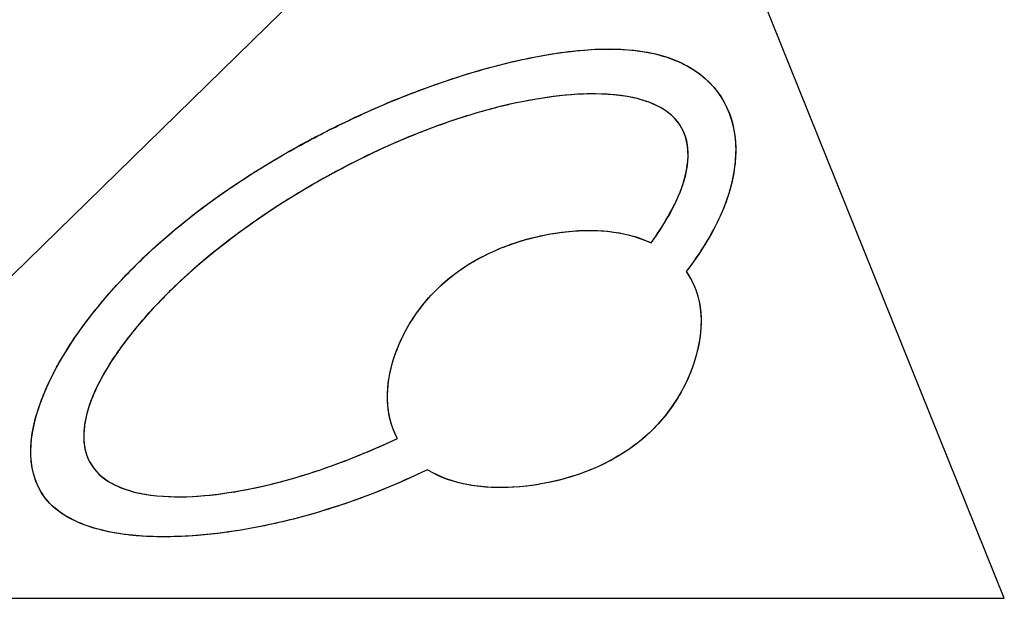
# Model space of a CAD drawing. Header units: millimetres. Extents: x 0 to 420, y 0 to 297.
# Tile 111 of 119: x 237.53 to 243.12, y 274.24 to 277.52. Entities that reach past the tile are written whole.
import ezdxf

# ---------------------------------------------------------------- set-up
doc = ezdxf.new("R2010")
doc.units = ezdxf.units.MM
doc.header["$LTSCALE"] = 23.1
doc.layers.add('03___PRT_ALL_CURVES', color=7, linetype='CONTINUOUS')
doc.layers.add('PRITING', color=7, linetype='CONTINUOUS')

msp = doc.modelspace()

# ---------------------------------------------------------------- linework, layer by layer
at = {"layer": '03___PRT_ALL_CURVES', "color": 7, "linetype": 'Continuous'}
for p, q in [((240.9998, 279.5046), (235.6052, 274.2382)), ((243.1209, 274.2382), (240.9998, 279.5046)), ((239.3548, 276.9309), (239.3796, 276.9429)), ((239.3796, 276.9429), (239.3994, 276.9524)), ((235.6052, 274.2382), (243.1209, 274.2382))]:
    msp.add_line(p, q, dxfattribs=at)
for centre, radius, start, end in [((241.5088, 272.589), 4.6212, 112.4166, 120.1253), ((239.7971, 274.4411), 2.0885, 141.6394, 144.367), ((239.6537, 274.5451), 1.9113, 144.3976, 145.04), ((237.8119, 279.097), 4.3678, 290.3724, 295.2445)]:
    msp.add_arc(centre, radius, start, end, dxfattribs=at)
for points, knots in [([(239.7471, 277.1024), (240.2379, 277.2933), (241.4499, 277.5424), (241.7146, 276.8707), (241.5067, 276.4079)], [0, 0, 0, 0, 0.395683, 1, 1, 1, 1]), ([(241.2836, 276.5561), (241.3141, 276.6372), (241.3391, 276.7833), (241.2909, 276.9348), (241.1642, 277.0436), (240.8502, 277.1314), (240.328, 277.0736), (239.8798, 276.9158), (239.7466, 276.861)], [0, 0, 0, 0, 0.140562, 0.287894, 0.435226, 0.582559, 0.877223, 1, 1, 1, 1]), ([(238.0686, 276.0044), (238.201, 276.1508), (238.502, 276.4288), (238.8782, 276.6737), (239.0667, 276.78)], [0, 0, 0, 0, 0.521277, 1, 1, 1, 1]), ([(241.2494, 276.4771), (241.2606, 276.5001), (241.2723, 276.5266), (241.2821, 276.5522), (241.2836, 276.5561)], [0, 0, 0, 0, 0.846321, 1, 1, 1, 1]), ([(238.4296, 276.0286), (238.4105, 276.0107), (238.3086, 275.9127), (238.2209, 275.8149), (238.1595, 275.7372)], [0, 0, 0, 0, 0.18307, 1, 1, 1, 1]), ([(241.3956, 275.8696), (241.4197, 275.623), (241.1083, 274.8912), (240.1139, 274.7921), (239.8452, 274.9687)], [0, 0, 0, 0, 0.426471, 1, 1, 1, 1]), ([(237.9932, 275.4892), (237.9713, 275.4489), (237.9318, 275.3648), (237.9098, 275.2899), (237.9024, 275.2524)], [0, 0, 0, 0, 0.461538, 1, 1, 1, 1]), ([(239.2719, 274.7416), (238.5968, 274.5331), (237.5531, 274.5239), (237.5616, 275.1598), (237.678, 275.4267)], [0, 0, 0, 0, 0.631148, 1, 1, 1, 1]), ([(237.9024, 275.2524), (237.895, 275.2149), (237.8859, 275.111), (237.9267, 274.9827), (238.0534, 274.8739), (238.3675, 274.7861), (238.8501, 274.8396), (239.2466, 274.9706), (239.3324, 275.0024)], [0, 0, 0, 0, 0.082743, 0.248228, 0.413713, 0.579198, 0.910169, 1, 1, 1, 1])]:
    msp.add_open_spline(points, degree=3, knots=knots, dxfattribs=at)
for points in [[(239.3994, 276.9524), (239.5148, 277.0071), (239.6313, 277.0573), (239.7471, 277.1024)], [(239.2221, 276.8642), (239.266, 276.8871), (239.3103, 276.9093), (239.3548, 276.9309)], [(239.0667, 276.78), (239.1179, 276.8089), (239.1698, 276.837), (239.2221, 276.8642)], [(239.1895, 276.586), (238.9046, 276.4207), (238.6397, 276.2257), (238.4296, 276.0286)], [(241.1152, 276.256), (241.171, 276.3335), (241.216, 276.408), (241.2494, 276.4771)], [(239.6747, 275.1463), (239.5319, 275.393), (239.7958, 276.2515), (240.8356, 276.3973), (241.1152, 276.256)], [(241.5067, 276.4079), (241.4605, 276.305), (241.3961, 276.1994), (241.3134, 276.094)], [(241.3134, 276.094), (241.3603, 276.0319), (241.3873, 275.9546), (241.3956, 275.8696)], [(237.678, 275.4267), (237.758, 275.61), (237.8914, 275.8085), (238.0686, 276.0044)], [(238.0873, 275.6403), (238.0509, 275.5882), (238.0194, 275.5376), (237.9932, 275.4892)], [(239.8452, 274.9687), (239.659, 274.8773), (239.4648, 274.8012), (239.2719, 274.7416)]]:
    msp.add_open_spline(points, degree=3, dxfattribs=at)
at = {"layer": 'PRITING', "color": 7, "linetype": 'Continuous'}
for p, q in [((240.9998, 279.5046), (235.6052, 274.2382)), ((243.1209, 274.2382), (240.9998, 279.5046)), ((239.3548, 276.9309), (239.3796, 276.9429)), ((239.3796, 276.9429), (239.3994, 276.9524)), ((235.6052, 274.2382), (243.1209, 274.2382))]:
    msp.add_line(p, q, dxfattribs=at)
for centre, radius, start, end in [((241.6371, 272.25), 5.2075, 111.2096, 113.3849), ((241.7044, 272.091), 5.3802, 113.3706, 115.505), ((241.6585, 272.1844), 5.2761, 115.8894, 119.891), ((241.692, 272.1172), 5.3512, 115.5065, 115.8986), ((241.5088, 272.589), 4.6212, 112.4166, 120.1253), ((239.7971, 274.4411), 2.0885, 141.6394, 144.367), ((239.5881, 274.5869), 1.8339, 144.2763, 145.1569), ((239.6537, 274.5451), 1.9113, 144.3976, 145.04), ((237.8119, 279.097), 4.3678, 290.3724, 295.2445)]:
    msp.add_arc(centre, radius, start, end, dxfattribs=at)
for points, knots in [([(239.7471, 277.1024), (240.2379, 277.2933), (241.4499, 277.5424), (241.7146, 276.8707), (241.5067, 276.4079)], [0, 0, 0, 0, 0.395683, 1, 1, 1, 1]), ([(239.7531, 277.1048), (239.8666, 277.1488), (240.0955, 277.2282), (240.4441, 277.317), (240.7896, 277.3659), (241.1184, 277.3522), (241.4052, 277.238), (241.5819, 277.0033), (241.6102, 276.7157), (241.5584, 276.5299), (241.52, 276.4387)], [0, 0, 0, 0, 0.143725, 0.28561, 0.42416, 0.554401, 0.670779, 0.776036, 0.883116, 1, 1, 1, 1]), ([(241.2836, 276.5561), (241.3141, 276.6372), (241.3391, 276.7833), (241.2909, 276.9348), (241.1642, 277.0436), (240.8502, 277.1314), (240.328, 277.0736), (239.8798, 276.9158), (239.7466, 276.861)], [0, 0, 0, 0, 0.140562, 0.287894, 0.435226, 0.582559, 0.877223, 1, 1, 1, 1]), ([(241.243, 276.4651), (241.2796, 276.5377), (241.3382, 276.6815), (241.3199, 276.8859), (241.2195, 276.9993), (241.1157, 277.0545), (240.996, 277.0881), (240.8202, 277.108), (240.5893, 277.0974), (240.3103, 277.0475), (240.0311, 276.9698), (239.8484, 276.9027), (239.7579, 276.8659)], [0, 0, 0, 0, 0.117101, 0.221169, 0.273005, 0.328807, 0.388427, 0.451282, 0.583023, 0.719759, 0.859141, 1, 1, 1, 1]), ([(238.0135, 275.9419), (238.0825, 276.0226), (238.3836, 276.3384), (238.7435, 276.5943), (239.0291, 276.7586)], [0, 0, 0, 0, 0.243618, 1, 1, 1, 1]), ([(238.0686, 276.0044), (238.201, 276.1508), (238.502, 276.4288), (238.8782, 276.6737), (239.0667, 276.78)], [0, 0, 0, 0, 0.521277, 1, 1, 1, 1]), ([(239.2474, 276.6189), (239.167, 276.5737), (238.8553, 276.3862), (238.5636, 276.1627), (238.3707, 275.9716)], [0, 0, 0, 0, 0.253631, 1, 1, 1, 1]), ([(241.2494, 276.4771), (241.2606, 276.5001), (241.2723, 276.5266), (241.2821, 276.5522), (241.2836, 276.5561)], [0, 0, 0, 0, 0.846321, 1, 1, 1, 1]), ([(241.1152, 276.256), (241.127, 276.273), (241.173, 276.3406), (241.2155, 276.4107), (241.243, 276.4651)], [0, 0, 0, 0, 0.253788, 1, 1, 1, 1]), ([(241.52, 276.4387), (241.5074, 276.4087), (241.4501, 276.2873), (241.3752, 276.1747), (241.3134, 276.094)], [0, 0, 0, 0, 0.242128, 1, 1, 1, 1]), ([(239.6747, 275.1463), (239.6382, 275.2136), (239.5996, 275.3757), (239.6497, 275.6259), (239.7762, 275.8724), (239.9847, 276.0885), (240.2588, 276.2389), (240.637, 276.343), (240.9483, 276.3356), (241.1152, 276.256)], [0, 0, 0, 0, 0.102909, 0.214363, 0.336941, 0.471072, 0.612022, 0.751232, 1, 1, 1, 1]), ([(239.6747, 275.1463), (239.6379, 275.2134), (239.5998, 275.3758), (239.6495, 275.626), (239.7765, 275.8721), (239.9841, 276.0892), (240.259, 276.2386), (240.6368, 276.343), (240.9486, 276.3363), (241.1152, 276.256)], [0, 0, 0, 0, 0.10289, 0.214364, 0.336914, 0.471037, 0.612065, 0.751229, 1, 1, 1, 1]), ([(241.3134, 276.094), (241.3495, 276.0433), (241.3836, 275.9636), (241.3951, 275.8809), (241.3968, 275.8597)], [0, 0, 0, 0, 0.745192, 1, 1, 1, 1]), ([(238.4296, 276.0286), (238.4105, 276.0107), (238.3086, 275.9127), (238.2209, 275.8149), (238.1595, 275.7372)], [0, 0, 0, 0, 0.18307, 1, 1, 1, 1]), ([(237.7488, 275.5685), (237.7671, 275.601), (237.8459, 275.7319), (237.9385, 275.8542), (238.0135, 275.9419)], [0, 0, 0, 0, 0.244216, 1, 1, 1, 1]), ([(238.3707, 275.9716), (238.3457, 275.9468), (238.2491, 275.8477), (238.1595, 275.7415), (238.0993, 275.6577)], [0, 0, 0, 0, 0.254281, 1, 1, 1, 1]), ([(241.3956, 275.8696), (241.4197, 275.623), (241.1083, 274.8912), (240.1139, 274.7921), (239.8452, 274.9687)], [0, 0, 0, 0, 0.426471, 1, 1, 1, 1]), ([(241.3968, 275.8597), (241.4029, 275.7843), (241.3844, 275.6241), (241.2892, 275.3928), (241.1238, 275.1767), (240.8899, 275.0097), (240.618, 274.9065), (240.2667, 274.8474), (239.9865, 274.8808), (239.8452, 274.9687)], [0, 0, 0, 0, 0.107752, 0.224936, 0.353059, 0.490054, 0.628831, 0.762896, 1, 1, 1, 1]), ([(238.015, 275.5285), (238.002, 275.5062), (237.9545, 275.4189), (237.9167, 275.3251), (237.9023, 275.2528)], [0, 0, 0, 0, 0.259295, 1, 1, 1, 1]), ([(237.9932, 275.4892), (237.9713, 275.4489), (237.9318, 275.3648), (237.9098, 275.2899), (237.9024, 275.2524)], [0, 0, 0, 0, 0.461538, 1, 1, 1, 1]), ([(239.2719, 274.7416), (238.5968, 274.5331), (237.5531, 274.5239), (237.5616, 275.1598), (237.678, 275.4267)], [0, 0, 0, 0, 0.631148, 1, 1, 1, 1]), ([(239.3298, 274.7599), (239.2216, 274.7245), (239.004, 274.6637), (238.6746, 274.6035), (238.3512, 274.5799), (238.0887, 274.5982), (237.8965, 274.6511), (237.7704, 274.7109), (237.6701, 274.7995), (237.589, 274.9549), (237.5855, 275.1887), (237.648, 275.3612), (237.6875, 275.4478)], [0, 0, 0, 0, 0.142329, 0.28212, 0.417881, 0.547158, 0.608436, 0.666342, 0.7202, 0.772653, 0.880973, 1, 1, 1, 1]), ([(237.9023, 275.2528), (237.8881, 275.1814), (237.8868, 275.0636), (237.9725, 274.9408), (238.0682, 274.8772), (238.1827, 274.8375), (238.3539, 274.8108), (238.5815, 274.8154), (238.8576, 274.8591), (239.2291, 274.9555), (239.4989, 275.0643), (239.6747, 275.1463)], [0, 0, 0, 0, 0.103738, 0.154069, 0.207554, 0.264795, 0.325652, 0.453708, 0.587196, 0.723509, 1, 1, 1, 1]), ([(237.9024, 275.2524), (237.895, 275.2149), (237.8859, 275.111), (237.9267, 274.9827), (238.0534, 274.8739), (238.3675, 274.7861), (238.8501, 274.8396), (239.2466, 274.9706), (239.3324, 275.0024)], [0, 0, 0, 0, 0.082743, 0.248228, 0.413713, 0.579198, 0.910169, 1, 1, 1, 1])]:
    msp.add_open_spline(points, degree=3, knots=knots, dxfattribs=at)
for points in [[(239.3994, 276.9524), (239.5148, 277.0071), (239.6313, 277.0573), (239.7471, 277.1024)], [(239.2221, 276.8642), (239.266, 276.8871), (239.3103, 276.9093), (239.3548, 276.9309)], [(239.0667, 276.78), (239.1179, 276.8089), (239.1698, 276.837), (239.2221, 276.8642)], [(239.7579, 276.8659), (239.5828, 276.7946), (239.4122, 276.7115), (239.2474, 276.6189)], [(239.1895, 276.586), (238.9046, 276.4207), (238.6397, 276.2257), (238.4296, 276.0286)], [(241.1152, 276.256), (241.171, 276.3335), (241.216, 276.408), (241.2494, 276.4771)], [(239.6747, 275.1463), (239.5319, 275.393), (239.7958, 276.2515), (240.8356, 276.3973), (241.1152, 276.256)], [(241.5067, 276.4079), (241.4605, 276.305), (241.3961, 276.1994), (241.3134, 276.094)], [(241.3134, 276.094), (241.3603, 276.0319), (241.3873, 275.9546), (241.3956, 275.8696)], [(237.678, 275.4267), (237.758, 275.61), (237.8914, 275.8085), (238.0686, 276.0044)], [(238.0873, 275.6403), (238.0509, 275.5882), (238.0194, 275.5376), (237.9932, 275.4892)], [(238.083, 275.6347), (238.059, 275.6002), (238.0361, 275.5648), (238.015, 275.5285)], [(237.6875, 275.4478), (237.7062, 275.4889), (237.7268, 275.5291), (237.7488, 275.5685)], [(239.8452, 274.9687), (239.659, 274.8773), (239.4648, 274.8012), (239.2719, 274.7416)], [(239.8452, 274.9687), (239.6782, 274.8883), (239.5059, 274.8177), (239.3298, 274.7599)]]:
    msp.add_open_spline(points, degree=3, dxfattribs=at)

doc.saveas('drawing.dxf')
